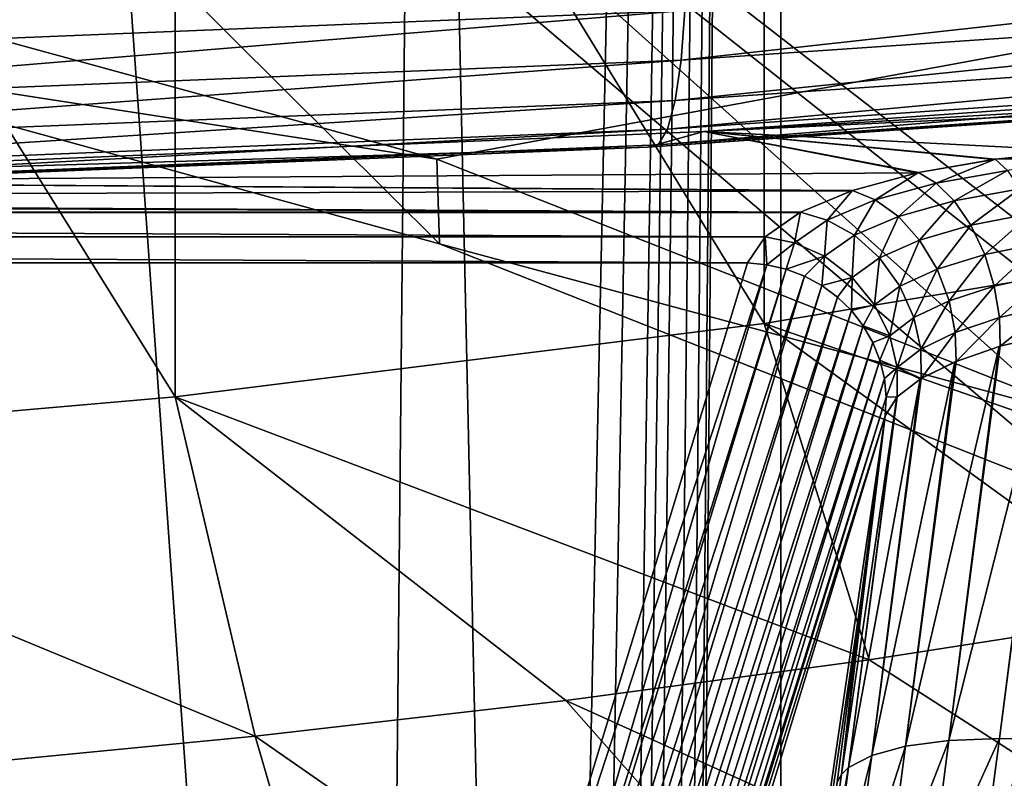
# Model space of a CAD drawing. Header units: millimetres. Extents: x -24 to 24, y 0 to 188.
# Tile 203 of 256: x 3.09 to 4.86, y 131.84 to 133.2. Entities that reach past the tile are written whole.
import ezdxf

# ---------------------------------------------------------------- set-up
doc = ezdxf.new("R2010")
doc.units = ezdxf.units.MM
doc.header["$LTSCALE"] = 58.620611
for name, color, linetype in [('13', 7, 'CONTINUOUS'), ('147', 7, 'CONTINUOUS'), ('160', 7, 'CONTINUOUS'), ('168', 7, 'CONTINUOUS'), ('191', 7, 'CONTINUOUS'), ('200', 7, 'CONTINUOUS'), ('218', 7, 'CONTINUOUS'), ('219', 7, 'CONTINUOUS'), ('220', 7, 'CONTINUOUS'), ('221', 7, 'CONTINUOUS'), ('226', 7, 'CONTINUOUS'), ('279', 7, 'CONTINUOUS'), ('31', 7, 'CONTINUOUS'), ('345', 7, 'CONTINUOUS'), ('346', 7, 'CONTINUOUS'), ('40', 7, 'CONTINUOUS')]:
    doc.layers.add(name, color=color, linetype=linetype)

msp = doc.modelspace()

# ---------------------------------------------------------------- linework, layer by layer
at = {"layer": '13', "color": 7, "linetype": 'CONTINUOUS'}
for points in [[(13.2, 136.6192, 107.4894), (0, 136.6192, 107.4894), (7.2567, 131.0055, 109.2594), (13.2, 136.6192, 107.4894)], [(7.2567, 131.0055, 109.2594), (0, 136.6192, 107.4894), (6.1919, 131.725, 109.0325), (7.2567, 131.0055, 109.2594)], [(6.1919, 131.725, 109.0325), (0, 136.6192, 107.4894), (5.0493, 132.3265, 108.8429), (6.1919, 131.725, 109.0325)], [(5.0493, 132.3265, 108.8429), (0, 136.6192, 107.4894), (3.8433, 132.8022, 108.6929), (5.0493, 132.3265, 108.8429)], [(3.8433, 132.8022, 108.6929), (0, 136.6192, 107.4894), (2.5891, 133.1464, 108.5844), (3.8433, 132.8022, 108.6929)]]:
    msp.add_3dface(points, dxfattribs=at)
at = {"layer": '147', "color": 7, "linetype": 'CONTINUOUS'}
for points in [[(2.5858, 133.2975, 109.061), (15.1798, 135.0401, 108.5116), (3.8385, 132.9542, 109.1693), (2.5858, 133.2975, 109.061)], [(3.8385, 132.9542, 109.1693), (15.1798, 135.0401, 108.5116), (5.0432, 132.4796, 109.3189), (3.8385, 132.9542, 109.1693)]]:
    msp.add_3dface(points, dxfattribs=at)
at = {"layer": '160', "color": 7, "linetype": 'CONTINUOUS'}
for points in [[(3.811, 136.3147, 206.7007), (4.4244, 108.2551, 117.2714), (5.1137, 136.6858, 206.8736), (3.811, 136.3147, 206.7007)], [(4.4244, 108.2551, 117.2714), (5.313, 108.4698, 117.2037), (5.1137, 136.6858, 206.8736), (4.4244, 108.2551, 117.2714)], [(2.5226, 136.0554, 206.5802), (3.5333, 108.0799, 117.3267), (3.811, 136.3147, 206.7007), (2.5226, 136.0554, 206.5802)], [(3.5333, 108.0799, 117.3267), (4.4244, 108.2551, 117.2714), (3.811, 136.3147, 206.7007), (3.5333, 108.0799, 117.3267)], [(1.7552, 107.8478, 117.3998), (3.5333, 108.0799, 117.3267), (2.5226, 136.0554, 206.5802), (1.7552, 107.8478, 117.3998)]]:
    msp.add_3dface(points, dxfattribs=at)
at = {"layer": '168', "color": 7, "linetype": 'CONTINUOUS'}
for points in [[(4.2838, 133.2205, 210.1577), (6.3825, 133.3645, 210.6145), (4.2771, 133.1314, 210.2244), (4.2838, 133.2205, 210.1577)], [(4.2771, 133.1314, 210.2244), (6.3825, 133.3645, 210.6145), (6.3726, 133.2753, 210.6805), (4.2771, 133.1314, 210.2244)], [(4.2771, 133.1314, 210.2244), (6.3726, 133.2753, 210.6805), (4.2664, 133.0594, 210.3087), (4.2771, 133.1314, 210.2244)], [(4.2664, 133.0594, 210.3087), (6.3726, 133.2753, 210.6805), (6.3567, 133.2029, 210.7637), (4.2664, 133.0594, 210.3087)], [(2.1505, 133.1336, 209.8821), (2.2148, 133.2363, 209.8419), (4.2838, 133.2205, 210.1577), (2.1505, 133.1336, 209.8821)], [(2.1505, 133.1336, 209.8821), (4.2838, 133.2205, 210.1577), (2.1472, 133.0447, 209.9492), (2.1505, 133.1336, 209.8821)], [(2.1472, 133.0447, 209.9492), (4.2838, 133.2205, 210.1577), (4.2771, 133.1314, 210.2244), (2.1472, 133.0447, 209.9492)], [(4.2664, 133.0594, 210.3087), (6.3567, 133.2029, 210.7637), (4.2523, 133.0079, 210.4066), (4.2664, 133.0594, 210.3087)], [(4.2523, 133.0079, 210.4066), (6.3567, 133.2029, 210.7637), (6.3356, 133.1509, 210.8601), (4.2523, 133.0079, 210.4066)], [(4.2523, 133.0079, 210.4066), (6.3356, 133.1509, 210.8601), (4.2354, 132.9796, 210.513), (4.2523, 133.0079, 210.4066)], [(4.2354, 132.9796, 210.513), (6.3356, 133.1509, 210.8601), (6.3105, 133.122, 210.9647), (4.2354, 132.9796, 210.513)], [(6.4313, 133.1529, 211.2256), (4.3178, 133.0034, 210.7517), (6.2825, 133.1176, 211.0725), (6.4313, 133.1529, 211.2256)], [(2.1472, 133.0447, 209.9492), (4.2771, 133.1314, 210.2244), (2.1418, 132.9729, 210.0343), (2.1472, 133.0447, 209.9492)], [(2.1418, 132.9729, 210.0343), (4.2771, 133.1314, 210.2244), (4.2664, 133.0594, 210.3087), (2.1418, 132.9729, 210.0343)], [(6.2825, 133.1176, 211.0725), (4.2166, 132.9758, 210.6228), (6.3105, 133.122, 210.9647), (6.2825, 133.1176, 211.0725)], [(4.2166, 132.9758, 210.6228), (4.2354, 132.9796, 210.513), (6.3105, 133.122, 210.9647), (4.2166, 132.9758, 210.6228)], [(6.2825, 133.1176, 211.0725), (4.3178, 133.0034, 210.7517), (4.2166, 132.9758, 210.6228), (6.2825, 133.1176, 211.0725)], [(2.1418, 132.9729, 210.0343), (4.2664, 133.0594, 210.3087), (2.1347, 132.9217, 210.133), (2.1418, 132.9729, 210.0343)], [(2.1347, 132.9217, 210.133), (4.2664, 133.0594, 210.3087), (4.2523, 133.0079, 210.4066), (2.1347, 132.9217, 210.133)], [(2.1347, 132.9217, 210.133), (4.2523, 133.0079, 210.4066), (2.1263, 132.8937, 210.2406), (2.1347, 132.9217, 210.133)], [(2.1263, 132.8937, 210.2406), (4.2523, 133.0079, 210.4066), (4.2354, 132.9796, 210.513), (2.1263, 132.8937, 210.2406)], [(4.3178, 133.0034, 210.7517), (2.1675, 132.9133, 210.4657), (4.2166, 132.9758, 210.6228), (4.3178, 133.0034, 210.7517)], [(4.2166, 132.9758, 210.6228), (2.1168, 132.8903, 210.3516), (4.2354, 132.9796, 210.513), (4.2166, 132.9758, 210.6228)], [(2.1168, 132.8903, 210.3516), (2.1263, 132.8937, 210.2406), (4.2354, 132.9796, 210.513), (2.1168, 132.8903, 210.3516)], [(4.2166, 132.9758, 210.6228), (2.1675, 132.9133, 210.4657), (2.1168, 132.8903, 210.3516), (4.2166, 132.9758, 210.6228)]]:
    msp.add_3dface(points, dxfattribs=at)
at = {"layer": '191', "color": 7, "linetype": 'CONTINUOUS'}
for points in [[(2.5891, 133.1464, 108.5844), (2.5858, 133.2975, 109.061), (3.8385, 132.9542, 109.1693), (2.5891, 133.1464, 108.5844)], [(3.8433, 132.8022, 108.6929), (2.5891, 133.1464, 108.5844), (3.8385, 132.9542, 109.1693), (3.8433, 132.8022, 108.6929)], [(3.8433, 132.8022, 108.6929), (3.8385, 132.9542, 109.1693), (5.0432, 132.4796, 109.3189), (3.8433, 132.8022, 108.6929)], [(5.0493, 132.3265, 108.8429), (3.8433, 132.8022, 108.6929), (5.0432, 132.4796, 109.3189), (5.0493, 132.3265, 108.8429)]]:
    msp.add_3dface(points, dxfattribs=at)
at = {"layer": '200', "color": 7, "linetype": 'CONTINUOUS'}
for points in [[(4.6798, 131.9012, 210.5364), (4.7575, 131.9115, 210.6078), (4.6417, 131.6151, 210.6389), (4.6798, 131.9012, 210.5364)], [(4.6417, 131.6151, 210.6389), (4.7575, 131.9115, 210.6078), (4.7219, 131.6364, 210.7081), (4.6417, 131.6151, 210.6389)], [(4.7575, 131.9115, 210.6078), (4.8483, 131.9152, 210.6622), (4.7219, 131.6364, 210.7081), (4.7575, 131.9115, 210.6078)], [(4.7219, 131.6364, 210.7081), (4.8483, 131.9152, 210.6622), (4.8132, 131.6483, 210.7595), (4.7219, 131.6364, 210.7081)], [(4.8483, 131.9152, 210.6622), (4.8974, 131.9145, 210.6823), (4.8132, 131.6483, 210.7595), (4.8483, 131.9152, 210.6622)], [(4.8974, 131.9145, 210.6823), (4.9483, 131.9121, 210.6973), (4.8132, 131.6483, 210.7595), (4.8974, 131.9145, 210.6823)], [(4.8132, 131.6483, 210.7595), (4.9483, 131.9121, 210.6973), (4.9087, 131.651, 210.7916), (4.8132, 131.6483, 210.7595)], [(4.6189, 131.8847, 210.4513), (4.6798, 131.9012, 210.5364), (4.5787, 131.5856, 210.5562), (4.6189, 131.8847, 210.4513)], [(4.5787, 131.5856, 210.5562), (4.6798, 131.9012, 210.5364), (4.6417, 131.6151, 210.6389), (4.5787, 131.5856, 210.5562)], [(4.5774, 131.863, 210.3562), (4.6189, 131.8847, 210.4513), (4.5365, 131.5501, 210.466), (4.5774, 131.863, 210.3562)], [(4.5365, 131.5501, 210.466), (4.6189, 131.8847, 210.4513), (4.5787, 131.5856, 210.5562), (4.5365, 131.5501, 210.466)], [(4.5645, 131.8503, 210.3063), (4.5774, 131.863, 210.3562), (4.5159, 131.5116, 210.3748), (4.5645, 131.8503, 210.3063)], [(4.5159, 131.5116, 210.3748), (4.5774, 131.863, 210.3562), (4.5365, 131.5501, 210.466), (4.5159, 131.5116, 210.3748)], [(4.5571, 131.8368, 210.2556), (4.5645, 131.8503, 210.3063), (4.5159, 131.5116, 210.3748), (4.5571, 131.8368, 210.2556)]]:
    msp.add_3dface(points, dxfattribs=at)
at = {"layer": '218', "color": 7, "linetype": 'CONTINUOUS'}
for points in [[(4.643, 132.4937, 210.0676), (4.6002, 132.1661, 210.1614), (3.9322, 127.6464, 209.9263), (4.643, 132.4937, 210.0676)], [(4.3856, 131.6494, 207.3901), (4.643, 132.4937, 210.0676), (3.9322, 127.6464, 209.9263), (4.3856, 131.6494, 207.3901)], [(4.5571, 131.8368, 210.2556), (3.9322, 127.6464, 209.9263), (4.6002, 132.1661, 210.1614), (4.5571, 131.8368, 210.2556)]]:
    msp.add_3dface(points, dxfattribs=at)
at = {"layer": '219', "color": 7, "linetype": 'CONTINUOUS'}
for points in [[(4.3959, 132.768, 210.0049), (4.4309, 132.7646, 210.0026), (3.881, 131.0795, 204.6498), (4.3959, 132.768, 210.0049)], [(3.881, 131.0795, 204.6498), (4.4309, 132.7646, 210.0026), (3.9367, 131.0719, 204.6469), (3.881, 131.0795, 204.6498)], [(4.4309, 132.7646, 210.0026), (4.4652, 132.7566, 210.0018), (3.9367, 131.0719, 204.6469), (4.4309, 132.7646, 210.0026)], [(3.9367, 131.0719, 204.6469), (4.4652, 132.7566, 210.0018), (3.9503, 131.0682, 204.6467), (3.9367, 131.0719, 204.6469)], [(4.4652, 132.7566, 210.0018), (4.4982, 132.7441, 210.0026), (3.9503, 131.0682, 204.6467), (4.4652, 132.7566, 210.0018)], [(3.9503, 131.0682, 204.6467), (4.4982, 132.7441, 210.0026), (3.9932, 131.0508, 204.6481), (3.9503, 131.0682, 204.6467)], [(4.4982, 132.7441, 210.0026), (4.5291, 132.7273, 210.0049), (3.9932, 131.0508, 204.6481), (4.4982, 132.7441, 210.0026)], [(3.9932, 131.0508, 204.6481), (4.5291, 132.7273, 210.0049), (4.0142, 131.0389, 204.6498), (3.9932, 131.0508, 204.6481)], [(4.5291, 132.7273, 210.0049), (4.5573, 132.7066, 210.0087), (4.0142, 131.0389, 204.6498), (4.5291, 132.7273, 210.0049)], [(4.0142, 131.0389, 204.6498), (4.5573, 132.7066, 210.0087), (4.0452, 131.0158, 204.6541), (4.0142, 131.0389, 204.6498)], [(4.5573, 132.7066, 210.0087), (4.5824, 132.6824, 210.0139), (4.0452, 131.0158, 204.6541), (4.5573, 132.7066, 210.0087)], [(4.0452, 131.0158, 204.6541), (4.5824, 132.6824, 210.0139), (4.0675, 130.9939, 204.6589), (4.0452, 131.0158, 204.6541)], [(4.5824, 132.6824, 210.0139), (4.6037, 132.6551, 210.0205), (4.0675, 130.9939, 204.6589), (4.5824, 132.6824, 210.0139)], [(4.0675, 130.9939, 204.6589), (4.6037, 132.6551, 210.0205), (4.0874, 130.9688, 204.6649), (4.0675, 130.9939, 204.6589)], [(4.6037, 132.6551, 210.0205), (4.6209, 132.6253, 210.0282), (4.0874, 130.9688, 204.6649), (4.6037, 132.6551, 210.0205)], [(4.0874, 130.9688, 204.6649), (4.6209, 132.6253, 210.0282), (4.106, 130.9369, 204.6731), (4.0874, 130.9688, 204.6649)], [(4.6209, 132.6253, 210.0282), (4.6337, 132.5937, 210.037), (4.106, 130.9369, 204.6731), (4.6209, 132.6253, 210.0282)], [(4.106, 130.9369, 204.6731), (4.6337, 132.5937, 210.037), (4.1156, 130.9144, 204.6793), (4.106, 130.9369, 204.6731)], [(4.6337, 132.5937, 210.037), (4.6417, 132.5607, 210.0466), (4.1156, 130.9144, 204.6793), (4.6337, 132.5937, 210.037)], [(4.1156, 130.9144, 204.6793), (4.6417, 132.5607, 210.0466), (4.1268, 130.8723, 204.6915), (4.1156, 130.9144, 204.6793)], [(4.6417, 132.5607, 210.0466), (4.6448, 132.5272, 210.0569), (4.1268, 130.8723, 204.6915), (4.6417, 132.5607, 210.0466)], [(4.1268, 130.8723, 204.6915), (4.6448, 132.5272, 210.0569), (4.1287, 130.858, 204.6959), (4.1268, 130.8723, 204.6915)], [(4.6448, 132.5272, 210.0569), (4.643, 132.4937, 210.0676), (4.1287, 130.858, 204.6959), (4.6448, 132.5272, 210.0569)], [(4.643, 132.4937, 210.0676), (4.3856, 131.6494, 207.3901), (4.1287, 130.858, 204.6959), (4.643, 132.4937, 210.0676)]]:
    msp.add_3dface(points, dxfattribs=at)
at = {"layer": '220', "color": 7, "linetype": 'CONTINUOUS'}
for points in [[(4.9911, 132.9688, 210.6417), (4.998, 132.9571, 210.6119), (4.8405, 132.9539, 210.5947), (4.9911, 132.9688, 210.6417)], [(4.8387, 132.9537, 210.594), (4.8405, 132.9539, 210.5947), (4.7027, 132.93, 210.5187), (4.8387, 132.9537, 210.594)], [(4.7027, 132.93, 210.5187), (4.8405, 132.9539, 210.5947), (4.7347, 132.9111, 210.4786), (4.7027, 132.93, 210.5187)], [(4.8405, 132.9539, 210.5947), (4.8624, 132.9336, 210.5496), (4.7347, 132.9111, 210.4786), (4.8405, 132.9539, 210.5947)], [(4.8405, 132.9539, 210.5947), (4.998, 132.9571, 210.6119), (4.8624, 132.9336, 210.5496), (4.8405, 132.9539, 210.5947)], [(4.7347, 132.9111, 210.4786), (4.8624, 132.9336, 210.5496), (4.767, 132.8794, 210.442), (4.7347, 132.9111, 210.4786)], [(4.8624, 132.9336, 210.5496), (4.8846, 132.9008, 210.5079), (4.767, 132.8794, 210.442), (4.8624, 132.9336, 210.5496)], [(4.7005, 132.9295, 210.5172), (4.7027, 132.93, 210.5187), (4.5845, 132.8978, 210.4168), (4.7005, 132.9295, 210.5172)], [(4.5845, 132.8978, 210.4168), (4.7027, 132.93, 210.5187), (4.6253, 132.8811, 210.3838), (4.5845, 132.8978, 210.4168)], [(4.7027, 132.93, 210.5187), (4.7347, 132.9111, 210.4786), (4.6253, 132.8811, 210.3838), (4.7027, 132.93, 210.5187)], [(4.6253, 132.8811, 210.3838), (4.7347, 132.9111, 210.4786), (4.6667, 132.8513, 210.3543), (4.6253, 132.8811, 210.3838)], [(4.7347, 132.9111, 210.4786), (4.767, 132.8794, 210.442), (4.6667, 132.8513, 210.3543), (4.7347, 132.9111, 210.4786)], [(4.767, 132.8794, 210.442), (4.8846, 132.9008, 210.5079), (4.797, 132.8357, 210.4127), (4.767, 132.8794, 210.442)], [(4.8846, 132.9008, 210.5079), (4.9051, 132.8564, 210.4738), (4.797, 132.8357, 210.4127), (4.8846, 132.9008, 210.5079)], [(4.5824, 132.8971, 210.4145), (4.5845, 132.8978, 210.4168), (4.4913, 132.859, 210.2935), (4.5824, 132.8971, 210.4145)], [(4.4913, 132.859, 210.2935), (4.5845, 132.8978, 210.4168), (4.5392, 132.8449, 210.2693), (4.4913, 132.859, 210.2935)], [(4.5845, 132.8978, 210.4168), (4.6253, 132.8811, 210.3838), (4.5392, 132.8449, 210.2693), (4.5845, 132.8978, 210.4168)], [(4.5392, 132.8449, 210.2693), (4.6253, 132.8811, 210.3838), (4.5878, 132.8176, 210.2488), (4.5392, 132.8449, 210.2693)], [(4.6253, 132.8811, 210.3838), (4.6667, 132.8513, 210.3543), (4.5878, 132.8176, 210.2488), (4.6253, 132.8811, 210.3838)], [(4.6667, 132.8513, 210.3543), (4.767, 132.8794, 210.442), (4.7049, 132.8089, 210.3318), (4.6667, 132.8513, 210.3543)], [(4.767, 132.8794, 210.442), (4.797, 132.8357, 210.4127), (4.7049, 132.8089, 210.3318), (4.767, 132.8794, 210.442)], [(4.4899, 132.8582, 210.2912), (4.4913, 132.859, 210.2935), (4.4274, 132.815, 210.154), (4.4899, 132.8582, 210.2912)], [(4.4274, 132.815, 210.154), (4.4913, 132.859, 210.2935), (4.4802, 132.8041, 210.14), (4.4274, 132.815, 210.154)], [(4.4913, 132.859, 210.2935), (4.5392, 132.8449, 210.2693), (4.4802, 132.8041, 210.14), (4.4913, 132.859, 210.2935)], [(4.5878, 132.8176, 210.2488), (4.6667, 132.8513, 210.3543), (4.6328, 132.7772, 210.2346), (4.5878, 132.8176, 210.2488)], [(4.6667, 132.8513, 210.3543), (4.7049, 132.8089, 210.3318), (4.6328, 132.7772, 210.2346), (4.6667, 132.8513, 210.3543)], [(4.797, 132.8357, 210.4127), (4.9051, 132.8564, 210.4738), (4.8216, 132.783, 210.3939), (4.797, 132.8357, 210.4127)], [(4.9051, 132.8564, 210.4738), (4.9221, 132.8036, 210.4506), (4.8216, 132.783, 210.3939), (4.9051, 132.8564, 210.4738)], [(4.4802, 132.8041, 210.14), (4.5392, 132.8449, 210.2693), (4.5339, 132.7798, 210.1299), (4.4802, 132.8041, 210.14)], [(4.5392, 132.8449, 210.2693), (4.5878, 132.8176, 210.2488), (4.5339, 132.7798, 210.1299), (4.5392, 132.8449, 210.2693)], [(4.7049, 132.8089, 210.3318), (4.797, 132.8357, 210.4127), (4.7362, 132.7568, 210.3188), (4.7049, 132.8089, 210.3318)], [(4.797, 132.8357, 210.4127), (4.8216, 132.783, 210.3939), (4.7362, 132.7568, 210.3188), (4.797, 132.8357, 210.4127)], [(4.4309, 132.7646, 210.0026), (4.3959, 132.768, 210.0049), (4.4274, 132.815, 210.154), (4.4309, 132.7646, 210.0026)], [(4.4309, 132.7646, 210.0026), (4.4274, 132.815, 210.154), (4.4802, 132.8041, 210.14), (4.4309, 132.7646, 210.0026)], [(4.5339, 132.7798, 210.1299), (4.5878, 132.8176, 210.2488), (4.5836, 132.7418, 210.1254), (4.5339, 132.7798, 210.1299)], [(4.5878, 132.8176, 210.2488), (4.6328, 132.7772, 210.2346), (4.5836, 132.7418, 210.1254), (4.5878, 132.8176, 210.2488)], [(4.4652, 132.7566, 210.0018), (4.4309, 132.7646, 210.0026), (4.4802, 132.8041, 210.14), (4.4652, 132.7566, 210.0018)], [(4.4652, 132.7566, 210.0018), (4.4802, 132.8041, 210.14), (4.5339, 132.7798, 210.1299), (4.4652, 132.7566, 210.0018)], [(4.6328, 132.7772, 210.2346), (4.7049, 132.8089, 210.3318), (4.6694, 132.7263, 210.2287), (4.6328, 132.7772, 210.2346)], [(4.7049, 132.8089, 210.3318), (4.7362, 132.7568, 210.3188), (4.6694, 132.7263, 210.2287), (4.7049, 132.8089, 210.3318)], [(4.8216, 132.783, 210.3939), (4.9221, 132.8036, 210.4506), (4.8389, 132.726, 210.387), (4.8216, 132.783, 210.3939)], [(4.9221, 132.8036, 210.4506), (4.9341, 132.747, 210.4403), (4.8389, 132.726, 210.387), (4.9221, 132.8036, 210.4506)], [(4.4982, 132.7441, 210.0026), (4.4652, 132.7566, 210.0018), (4.5339, 132.7798, 210.1299), (4.4982, 132.7441, 210.0026)], [(4.5291, 132.7273, 210.0049), (4.4982, 132.7441, 210.0026), (4.5339, 132.7798, 210.1299), (4.5291, 132.7273, 210.0049)], [(4.5291, 132.7273, 210.0049), (4.5339, 132.7798, 210.1299), (4.5836, 132.7418, 210.1254), (4.5291, 132.7273, 210.0049)], [(4.5836, 132.7418, 210.1254), (4.6328, 132.7772, 210.2346), (4.6241, 132.6927, 210.1275), (4.5836, 132.7418, 210.1254)], [(4.6328, 132.7772, 210.2346), (4.6694, 132.7263, 210.2287), (4.6241, 132.6927, 210.1275), (4.6328, 132.7772, 210.2346)], [(4.7362, 132.7568, 210.3188), (4.8216, 132.783, 210.3939), (4.7579, 132.6999, 210.3164), (4.7362, 132.7568, 210.3188)], [(4.8216, 132.783, 210.3939), (4.8389, 132.726, 210.387), (4.7579, 132.6999, 210.3164), (4.8216, 132.783, 210.3939)], [(4.6694, 132.7263, 210.2287), (4.7362, 132.7568, 210.3188), (4.6945, 132.6698, 210.2316), (4.6694, 132.7263, 210.2287)], [(4.7362, 132.7568, 210.3188), (4.7579, 132.6999, 210.3164), (4.6945, 132.6698, 210.2316), (4.7362, 132.7568, 210.3188)], [(4.5573, 132.7066, 210.0087), (4.5291, 132.7273, 210.0049), (4.5836, 132.7418, 210.1254), (4.5573, 132.7066, 210.0087)], [(4.5824, 132.6824, 210.0139), (4.5573, 132.7066, 210.0087), (4.5836, 132.7418, 210.1254), (4.5824, 132.6824, 210.0139)], [(4.5824, 132.6824, 210.0139), (4.5836, 132.7418, 210.1254), (4.6241, 132.6927, 210.1275), (4.5824, 132.6824, 210.0139)], [(4.8389, 132.726, 210.387), (4.9341, 132.747, 210.4403), (4.848, 132.6698, 210.3916), (4.8389, 132.726, 210.387)], [(4.9341, 132.747, 210.4403), (4.9407, 132.6913, 210.4422), (4.848, 132.6698, 210.3916), (4.9341, 132.747, 210.4403)], [(4.6241, 132.6927, 210.1275), (4.6694, 132.7263, 210.2287), (4.6514, 132.6371, 210.136), (4.6241, 132.6927, 210.1275)], [(4.6694, 132.7263, 210.2287), (4.6945, 132.6698, 210.2316), (4.6514, 132.6371, 210.136), (4.6694, 132.7263, 210.2287)], [(4.7579, 132.6999, 210.3164), (4.8389, 132.726, 210.387), (4.7689, 132.6433, 210.3239), (4.7579, 132.6999, 210.3164)], [(4.8389, 132.726, 210.387), (4.848, 132.6698, 210.3916), (4.7689, 132.6433, 210.3239), (4.8389, 132.726, 210.387)], [(4.6037, 132.6551, 210.0205), (4.5824, 132.6824, 210.0139), (4.6241, 132.6927, 210.1275), (4.6037, 132.6551, 210.0205)], [(4.6037, 132.6551, 210.0205), (4.6241, 132.6927, 210.1275), (4.6514, 132.6371, 210.136), (4.6037, 132.6551, 210.0205)], [(4.6945, 132.6698, 210.2316), (4.7579, 132.6999, 210.3164), (4.7068, 132.6131, 210.2421), (4.6945, 132.6698, 210.2316)], [(4.7579, 132.6999, 210.3164), (4.7689, 132.6433, 210.3239), (4.7068, 132.6131, 210.2421), (4.7579, 132.6999, 210.3164)], [(4.848, 132.6698, 210.3916), (4.9407, 132.6913, 210.4422), (4.8497, 132.6184, 210.4053), (4.848, 132.6698, 210.3916)], [(4.9407, 132.6913, 210.4422), (4.9424, 132.6406, 210.4543), (4.8497, 132.6184, 210.4053), (4.9407, 132.6913, 210.4422)], [(4.6514, 132.6371, 210.136), (4.6945, 132.6698, 210.2316), (4.6644, 132.5804, 210.1496), (4.6514, 132.6371, 210.136)], [(4.6945, 132.6698, 210.2316), (4.7068, 132.6131, 210.2421), (4.6644, 132.5804, 210.1496), (4.6945, 132.6698, 210.2316)], [(4.7689, 132.6433, 210.3239), (4.848, 132.6698, 210.3916), (4.7702, 132.5914, 210.339), (4.7689, 132.6433, 210.3239)], [(4.848, 132.6698, 210.3916), (4.8497, 132.6184, 210.4053), (4.7702, 132.5914, 210.339), (4.848, 132.6698, 210.3916)], [(4.6209, 132.6253, 210.0282), (4.6037, 132.6551, 210.0205), (4.6514, 132.6371, 210.136), (4.6209, 132.6253, 210.0282)], [(4.6337, 132.5937, 210.037), (4.6209, 132.6253, 210.0282), (4.6514, 132.6371, 210.136), (4.6337, 132.5937, 210.037)], [(4.6337, 132.5937, 210.037), (4.6514, 132.6371, 210.136), (4.6644, 132.5804, 210.1496), (4.6337, 132.5937, 210.037)], [(4.7068, 132.6131, 210.2421), (4.7689, 132.6433, 210.3239), (4.7074, 132.5607, 210.2582), (4.7068, 132.6131, 210.2421)], [(4.7689, 132.6433, 210.3239), (4.7702, 132.5914, 210.339), (4.7074, 132.5607, 210.2582), (4.7689, 132.6433, 210.3239)], [(4.9424, 132.6406, 210.4543), (4.9408, 132.6402, 210.4537), (4.8497, 132.6184, 210.4053), (4.9424, 132.6406, 210.4543)], [(4.8497, 132.6184, 210.4053), (4.8474, 132.6178, 210.4038), (4.7702, 132.5914, 210.339), (4.8497, 132.6184, 210.4053)], [(4.7068, 132.6131, 210.2421), (4.7074, 132.5607, 210.2582), (4.6644, 132.5804, 210.1496), (4.7068, 132.6131, 210.2421)], [(4.6417, 132.5607, 210.0466), (4.6337, 132.5937, 210.037), (4.6644, 132.5804, 210.1496), (4.6417, 132.5607, 210.0466)], [(4.6448, 132.5272, 210.0569), (4.6417, 132.5607, 210.0466), (4.6644, 132.5804, 210.1496), (4.6448, 132.5272, 210.0569)], [(4.6448, 132.5272, 210.0569), (4.6644, 132.5804, 210.1496), (4.6643, 132.5276, 210.1663), (4.6448, 132.5272, 210.0569)], [(4.6644, 132.5804, 210.1496), (4.7059, 132.5597, 210.2556), (4.6643, 132.5276, 210.1663), (4.6644, 132.5804, 210.1496)], [(4.7074, 132.5607, 210.2582), (4.7059, 132.5597, 210.2556), (4.6644, 132.5804, 210.1496), (4.7074, 132.5607, 210.2582)], [(4.7702, 132.5914, 210.339), (4.768, 132.5905, 210.3367), (4.7074, 132.5607, 210.2582), (4.7702, 132.5914, 210.339)], [(4.643, 132.4937, 210.0676), (4.6448, 132.5272, 210.0569), (4.6643, 132.5276, 210.1663), (4.643, 132.4937, 210.0676)], [(4.643, 132.4937, 210.0676), (4.6643, 132.5276, 210.1663), (4.6637, 132.527, 210.1645), (4.643, 132.4937, 210.0676)]]:
    msp.add_3dface(points, dxfattribs=at)
at = {"layer": '221', "color": 7, "linetype": 'CONTINUOUS'}
for points in [[(4.8483, 131.9152, 210.6622), (4.7575, 131.9115, 210.6078), (4.9408, 132.6402, 210.4537), (4.8483, 131.9152, 210.6622)], [(4.9408, 132.6402, 210.4537), (4.7575, 131.9115, 210.6078), (4.8497, 132.6184, 210.4053), (4.9408, 132.6402, 210.4537)], [(4.8974, 131.9145, 210.6823), (4.8483, 131.9152, 210.6622), (4.9424, 132.6406, 210.4543), (4.8974, 131.9145, 210.6823)], [(4.9424, 132.6406, 210.4543), (4.8483, 131.9152, 210.6622), (4.9408, 132.6402, 210.4537), (4.9424, 132.6406, 210.4543)], [(4.7575, 131.9115, 210.6078), (4.6798, 131.9012, 210.5364), (4.8474, 132.6178, 210.4038), (4.7575, 131.9115, 210.6078)], [(4.8474, 132.6178, 210.4038), (4.6798, 131.9012, 210.5364), (4.7702, 132.5914, 210.339), (4.8474, 132.6178, 210.4038)], [(4.8497, 132.6184, 210.4053), (4.7575, 131.9115, 210.6078), (4.8474, 132.6178, 210.4038), (4.8497, 132.6184, 210.4053)], [(4.6798, 131.9012, 210.5364), (4.6189, 131.8847, 210.4513), (4.768, 132.5905, 210.3367), (4.6798, 131.9012, 210.5364)], [(4.768, 132.5905, 210.3367), (4.6189, 131.8847, 210.4513), (4.7074, 132.5607, 210.2582), (4.768, 132.5905, 210.3367)], [(4.7702, 132.5914, 210.339), (4.6798, 131.9012, 210.5364), (4.768, 132.5905, 210.3367), (4.7702, 132.5914, 210.339)], [(4.6189, 131.8847, 210.4513), (4.5774, 131.863, 210.3562), (4.7059, 132.5597, 210.2556), (4.6189, 131.8847, 210.4513)], [(4.7059, 132.5597, 210.2556), (4.5774, 131.863, 210.3562), (4.6643, 132.5276, 210.1663), (4.7059, 132.5597, 210.2556)], [(4.7074, 132.5607, 210.2582), (4.6189, 131.8847, 210.4513), (4.7059, 132.5597, 210.2556), (4.7074, 132.5607, 210.2582)], [(4.5774, 131.863, 210.3562), (4.5645, 131.8503, 210.3063), (4.6637, 132.527, 210.1645), (4.5774, 131.863, 210.3562)], [(4.5645, 131.8503, 210.3063), (4.643, 132.4937, 210.0676), (4.6637, 132.527, 210.1645), (4.5645, 131.8503, 210.3063)], [(4.6643, 132.5276, 210.1663), (4.5774, 131.863, 210.3562), (4.6637, 132.527, 210.1645), (4.6643, 132.5276, 210.1663)], [(4.643, 132.4937, 210.0676), (4.5645, 131.8503, 210.3063), (4.6002, 132.1661, 210.1614), (4.643, 132.4937, 210.0676)], [(4.5645, 131.8503, 210.3063), (4.5571, 131.8368, 210.2556), (4.6002, 132.1661, 210.1614), (4.5645, 131.8503, 210.3063)]]:
    msp.add_3dface(points, dxfattribs=at)
at = {"layer": '226', "color": 7, "linetype": 'CONTINUOUS'}
for points in [[(4.3178, 133.0034, 210.7517), (6.4313, 133.1529, 211.2256), (7.1044, 133.1363, 211.173), (4.3178, 133.0034, 210.7517)], [(4.9911, 132.9688, 210.6417), (4.3178, 133.0034, 210.7517), (7.1044, 133.1363, 211.173), (4.9911, 132.9688, 210.6417)], [(2.1675, 132.9133, 210.4657), (4.3178, 133.0034, 210.7517), (4.7005, 132.9295, 210.5172), (2.1675, 132.9133, 210.4657)], [(4.3178, 133.0034, 210.7517), (4.9911, 132.9688, 210.6417), (4.8405, 132.9539, 210.5947), (4.3178, 133.0034, 210.7517)], [(4.3178, 133.0034, 210.7517), (4.8405, 132.9539, 210.5947), (4.8387, 132.9537, 210.594), (4.3178, 133.0034, 210.7517)], [(4.3178, 133.0034, 210.7517), (4.8387, 132.9537, 210.594), (4.7027, 132.93, 210.5187), (4.3178, 133.0034, 210.7517)], [(4.3178, 133.0034, 210.7517), (4.7027, 132.93, 210.5187), (4.7005, 132.9295, 210.5172), (4.3178, 133.0034, 210.7517)], [(2.1675, 132.9133, 210.4657), (4.7005, 132.9295, 210.5172), (4.5845, 132.8978, 210.4168), (2.1675, 132.9133, 210.4657)], [(0, 132.8831, 210.3702), (2.1675, 132.9133, 210.4657), (4.5824, 132.8971, 210.4145), (0, 132.8831, 210.3702)], [(2.1675, 132.9133, 210.4657), (4.5845, 132.8978, 210.4168), (4.5824, 132.8971, 210.4145), (2.1675, 132.9133, 210.4657)], [(0, 132.8831, 210.3702), (4.4913, 132.859, 210.2935), (-4.5825, 132.8972, 210.4146), (0, 132.8831, 210.3702)], [(4.4913, 132.859, 210.2935), (-4.4908, 132.8587, 210.2927), (-4.5825, 132.8972, 210.4146), (4.4913, 132.859, 210.2935)], [(0, 132.8831, 210.3702), (4.5824, 132.8971, 210.4145), (4.4913, 132.859, 210.2935), (0, 132.8831, 210.3702)], [(4.4913, 132.859, 210.2935), (4.4899, 132.8582, 210.2912), (-4.4908, 132.8587, 210.2927), (4.4913, 132.859, 210.2935)], [(4.4899, 132.8582, 210.2912), (-4.4899, 132.8582, 210.2911), (-4.4908, 132.8587, 210.2927), (4.4899, 132.8582, 210.2912)], [(4.4899, 132.8582, 210.2912), (4.4274, 132.815, 210.154), (-4.4899, 132.8582, 210.2911), (4.4899, 132.8582, 210.2912)], [(4.4274, 132.815, 210.154), (-4.4272, 132.8148, 210.1533), (-4.4899, 132.8582, 210.2911), (4.4274, 132.815, 210.154)], [(4.4274, 132.815, 210.154), (4.3959, 132.768, 210.0049), (-4.4272, 132.8148, 210.1533), (4.4274, 132.815, 210.154)], [(4.3959, 132.768, 210.0049), (-4.3959, 132.768, 210.0049), (-4.4272, 132.8148, 210.1533), (4.3959, 132.768, 210.0049)], [(-3.881, 131.0795, 204.6498), (-4.3959, 132.768, 210.0049), (3.881, 131.0795, 204.6498), (-3.881, 131.0795, 204.6498)], [(-4.3959, 132.768, 210.0049), (4.3959, 132.768, 210.0049), (3.881, 131.0795, 204.6498), (-4.3959, 132.768, 210.0049)]]:
    msp.add_3dface(points, dxfattribs=at)
at = {"layer": '279', "color": 7, "linetype": 'CONTINUOUS'}
for points in [[(5.1447, 132.1385, 225.489), (4.6146, 132.0561, 225.2278), (6.2952, 130.976, 223.0447), (5.1447, 132.1385, 225.489)], [(4.6146, 132.0561, 225.2278), (4.07, 131.9828, 224.9954), (6.2952, 130.976, 223.0447), (4.6146, 132.0561, 225.2278)], [(4.07, 131.9828, 224.9954), (3.5126, 131.9189, 224.7925), (5.1082, 130.8101, 222.5184), (4.07, 131.9828, 224.9954)], [(6.2952, 130.976, 223.0447), (4.07, 131.9828, 224.9954), (5.1082, 130.8101, 222.5184), (6.2952, 130.976, 223.0447)], [(3.5126, 131.9189, 224.7925), (2.9442, 131.8644, 224.6197), (3.8735, 130.6794, 222.104), (3.5126, 131.9189, 224.7925)], [(5.1082, 130.8101, 222.5184), (3.5126, 131.9189, 224.7925), (3.8735, 130.6794, 222.104), (5.1082, 130.8101, 222.5184)], [(2.9442, 131.8644, 224.6197), (2.3665, 131.8196, 224.4776), (3.8735, 130.6794, 222.104), (2.9442, 131.8644, 224.6197)]]:
    msp.add_3dface(points, dxfattribs=at)
at = {"layer": '31', "color": 7, "linetype": 'CONTINUOUS'}
for points in [[(1.9756, 123.9909, 24.1694), (3.9472, 123.9909, 23.9266), (2.2375, 148, 24.1466), (1.9756, 123.9909, 24.1694)], [(2.2375, 148, 24.1466), (3.9472, 123.9909, 23.9266), (4.4559, 148, 23.8371), (2.2375, 148, 24.1466)], [(2.2375, 148, -24.1466), (4.4559, 148, -23.8371), (2.2688, 30.0237, -24.1436), (2.2375, 148, -24.1466)], [(2.2688, 30.0237, -24.1436), (4.4559, 148, -23.8371), (2.6138, 29.7053, -24.1087), (2.2688, 30.0237, -24.1436)], [(2.6138, 29.7053, -24.1087), (4.4559, 148, -23.8371), (2.7531, 29.545, -24.0932), (2.6138, 29.7053, -24.1087)], [(2.7531, 29.545, -24.0932), (4.4559, 148, -23.8371), (2.9061, 29.3394, -24.0752), (2.7531, 29.545, -24.0932)], [(2.9061, 29.3394, -24.0752), (4.4559, 148, -23.8371), (3.1409, 28.9321, -24.0457), (2.9061, 29.3394, -24.0752)], [(3.1409, 28.9321, -24.0457), (4.4559, 148, -23.8371), (3.3131, 28.4914, -24.0226), (3.1409, 28.9321, -24.0457)], [(3.3131, 28.4914, -24.0226), (4.4559, 148, -23.8371), (3.4185, 28.0269, -24.0078), (3.3131, 28.4914, -24.0226)], [(3.4185, 28.0269, -24.0078), (4.4559, 148, -23.8371), (3.4539, 27.55, -24.0028), (3.4185, 28.0269, -24.0078)], [(4.4559, 148, -23.8371), (4.4559, 0.5, -23.8371), (3.4539, 27.55, -24.0028), (4.4559, 148, -23.8371)], [(3.9472, 123.9909, 23.9266), (5.8919, 123.9909, 23.5233), (4.4559, 148, 23.8371), (3.9472, 123.9909, 23.9266)], [(4.4559, 148, 23.8371), (5.8919, 123.9909, 23.5233), (6.6363, 148, 23.3243), (4.4559, 148, 23.8371)], [(6.6363, 0.5, -23.3243), (4.4559, 0.5, -23.8371), (6.6363, 148, -23.3243), (6.6363, 0.5, -23.3243)], [(6.6363, 148, -23.3243), (4.4559, 0.5, -23.8371), (4.4559, 148, -23.8371), (6.6363, 148, -23.3243)]]:
    msp.add_3dface(points, dxfattribs=at)
at = {"layer": '345', "color": 7, "linetype": 'CONTINUOUS'}
for points in [[(4.4256, 132.6591, 225.4499), (5.6586, 132.2296, 225.7781), (5.4267, 132.8255, 225.9776), (4.4256, 132.6591, 225.4499)], [(3.3688, 132.5275, 225.0325), (4.6146, 132.0561, 225.2278), (4.4256, 132.6591, 225.4499), (3.3688, 132.5275, 225.0325)], [(4.6146, 132.0561, 225.2278), (5.1447, 132.1385, 225.489), (4.4256, 132.6591, 225.4499), (4.6146, 132.0561, 225.2278)], [(5.1447, 132.1385, 225.489), (5.6586, 132.2296, 225.7781), (4.4256, 132.6591, 225.4499), (5.1447, 132.1385, 225.489)], [(2.2697, 132.4322, 224.7305), (3.5126, 131.9189, 224.7925), (3.3688, 132.5275, 225.0325), (2.2697, 132.4322, 224.7305)], [(3.5126, 131.9189, 224.7925), (4.07, 131.9828, 224.9954), (3.3688, 132.5275, 225.0325), (3.5126, 131.9189, 224.7925)], [(4.07, 131.9828, 224.9954), (4.6146, 132.0561, 225.2278), (3.3688, 132.5275, 225.0325), (4.07, 131.9828, 224.9954)], [(2.9442, 131.8644, 224.6197), (3.5126, 131.9189, 224.7925), (2.2697, 132.4322, 224.7305), (2.9442, 131.8644, 224.6197)]]:
    msp.add_3dface(points, dxfattribs=at)
at = {"layer": '346', "color": 7, "linetype": 'CONTINUOUS'}
for points in [[(5.4267, 134.6836, 225.3918), (4.4256, 134.5172, 224.8641), (5.4267, 132.8255, 225.9776), (5.4267, 134.6836, 225.3918)], [(4.4256, 134.5172, 224.8641), (3.3688, 134.3855, 224.4466), (4.4256, 132.6591, 225.4499), (4.4256, 134.5172, 224.8641)], [(4.4256, 134.5172, 224.8641), (4.4256, 132.6591, 225.4499), (5.4267, 132.8255, 225.9776), (4.4256, 134.5172, 224.8641)], [(3.3688, 134.3855, 224.4466), (2.2697, 134.2903, 224.1446), (3.3688, 132.5275, 225.0325), (3.3688, 134.3855, 224.4466)], [(3.3688, 134.3855, 224.4466), (3.3688, 132.5275, 225.0325), (4.4256, 132.6591, 225.4499), (3.3688, 134.3855, 224.4466)], [(2.2697, 134.2903, 224.1446), (2.2697, 132.4322, 224.7305), (3.3688, 132.5275, 225.0325), (2.2697, 134.2903, 224.1446)]]:
    msp.add_3dface(points, dxfattribs=at)
at = {"layer": '40', "color": 7, "linetype": 'CONTINUOUS'}
for points in [[(0, 114.8352, 36.7366), (0, 136.9457, 106.8622), (13.1992, 125.1156, 69.3419), (0, 114.8352, 36.7366)], [(0, 136.9457, 106.8622), (13.2, 136.9457, 106.8622), (13.1992, 125.1156, 69.3419), (0, 136.9457, 106.8622)]]:
    msp.add_3dface(points, dxfattribs=at)

doc.saveas('drawing.dxf')
